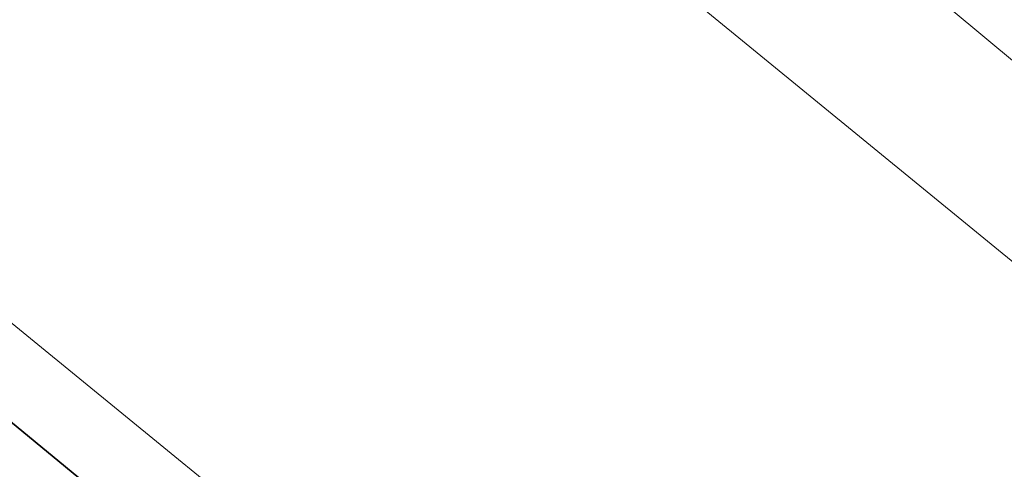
# Model space of a CAD drawing. Header units: metres. Extents: x 93008 to 98406, y 448779 to 454332.
# Tile 51 of 136: x 95617 to 95635, y 451650 to 451658. Entities that reach past the tile are written whole.
import ezdxf

# ---------------------------------------------------------------- set-up
doc = ezdxf.new("R2010")
doc.units = ezdxf.units.M
doc.header["$MEASUREMENT"] = 0
for name, color, linetype, lineweight, true_color in [('B-RO-GR-BEPLANTING_CULTUUR_VASTE PLANTENVAK-V', 7, 'Continuous', 18, 0xa5a552), ('B-RO-OG-TERREIN_CULTUURSCHEIDING-V', 7, 'Continuous', 18, 0x28c846), ('B-RO-VH-VERHARDING_BETONSTRAATSTEEN-V', 7, 'Continuous', 18, 0xcdcdcd)]:
    doc.layers.add(name, color=color, linetype=linetype, lineweight=lineweight, true_color=true_color)
doc.layers.add('N-PV-VH-VERHARDING_TEGEL-G', color=252, linetype='Continuous', lineweight=35)
doc.layers.add('X-XX-AL-REFERENTIE_AUTOTURN-G', color=7, linetype='Continuous', lineweight=18)

# ---------------------------------------------------------------- blocks, each defined once
blk = doc.blocks.new('*U153')
at = {"layer": 'X-XX-AL-REFERENTIE_AUTOTURN-G', "color": 6, "linetype": 'Continuous', "ltscale": 0.3048, "transparency": 33554687}
blk.add_arc((95379.296, 451346.57), 382.17, 49.75569, 53.65931, dxfattribs=at)
blk = doc.blocks.new('*U176')
at = {"layer": 'X-XX-AL-REFERENTIE_AUTOTURN-G', "color": 6, "linetype": 'Continuous', "ltscale": 0.3048, "transparency": 33554687}
blk.add_arc((95487.913, 451453.439), 228.913, 54.12688, 59.70695, dxfattribs=at)

msp = doc.modelspace()

# ---------------------------------------------------------------- linework, layer by layer
at = {"layer": 'B-RO-GR-BEPLANTING_CULTUUR_VASTE PLANTENVAK-V', "flags": 128}
msp.add_lwpolyline([(95605.319, 451664.177, -0.216164), (95605.383, 451667.976), (95604.118, 451668.576, 0.216164), (95604.034, 451663.62), (95605.428, 451660.403, 0.118653), (95607.116, 451658.159), (95651.103, 451621.888), (95650.873, 451620.251), (95652.045, 451618.787), (95652.717, 451622.621), (95608.051, 451659.157, -0.119325), (95606.745, 451660.883)], format="xyb", close=True, dxfattribs=at)
at = {"layer": 'B-RO-OG-TERREIN_CULTUURSCHEIDING-V'}
for points in [[(95630.001, 451668.596), (95607.82, 451680.995), (95607.215, 451679.803), (95606.862, 451679.048), (95608.404, 451678.339), (95614.784, 451673.494), (95632.98, 451658.555), (95646.87, 451646.991, -0.261277), (95657.557, 451619.72), (95656.901, 451615.442), (95661.948, 451611.505), (95662.725, 451617.109, 0.305626), (95650.56, 451651.239), (95641.194, 451659.239)], [(95628.044, 451658.893), (95613.225, 451671.398), (95607.487, 451675.682), (95607.487, 451675.682), (95604.118, 451668.576), (95604.118, 451668.576), (95604.118, 451668.576), (95604.118, 451668.576), (95604.118, 451668.576), (95605.383, 451667.976, 0.216164), (95605.319, 451664.177), (95606.745, 451660.883, 0.119325), (95608.051, 451659.157), (95652.717, 451622.621), (95652.045, 451618.787), (95654.162, 451616.141), (95655.026, 451621.89, 0.262743), (95645.115, 451644.92)]]:
    msp.add_lwpolyline(points, format="xyb", close=True, dxfattribs=at)
at = {"layer": 'B-RO-VH-VERHARDING_BETONSTRAATSTEEN-V'}
msp.add_lwpolyline([(95661.948, 451611.505), (95656.901, 451615.442), (95657.557, 451619.72, 0.261277), (95646.87, 451646.991), (95632.98, 451658.555), (95614.784, 451673.494), (95608.404, 451678.339), (95606.862, 451679.048), (95605.706, 451676.594), (95607.229, 451675.874), (95613.225, 451671.398), (95628.044, 451658.893), (95645.115, 451644.92, -0.262743), (95655.026, 451621.89), (95654.162, 451616.141), (95653.818, 451613.816), (95648.033, 451577.195)], format="xyb", dxfattribs=at)
msp.add_lwpolyline([(95613.708, 451652.723), (95613.708, 451652.723), (95586.588, 451594.896), (95641.025, 451570.029), (95642.167, 451572.309), (95643.185, 451574.367), (95650.48, 451617.888), (95651.69, 451616.412), (95653.818, 451613.816), (95654.162, 451616.141), (95652.045, 451618.787), (95650.873, 451620.251), (95651.103, 451621.888), (95613.708, 451652.723)], dxfattribs=at)
at = {"layer": 'N-PV-VH-VERHARDING_TEGEL-G', "flags": 128}
msp.add_lwpolyline([(95616.689, 451647.674), (95605.844, 451656.616, -0.118653), (95603.593, 451659.608), (95602.199, 451662.825, -0.216164), (95602.311, 451669.433), (95605.706, 451676.594), (95607.513, 451675.737), (95604.118, 451668.576, 0.216164), (95604.034, 451663.62), (95605.428, 451660.403, 0.118653), (95607.116, 451658.159), (95617.961, 451649.217)], format="xyb", close=True, dxfattribs=at)

# ---------------------------------------------------------------- block references
for name in ['*U176', '*U153']:
    msp.add_blockref(name, (0, 0))

doc.saveas('drawing.dxf')
